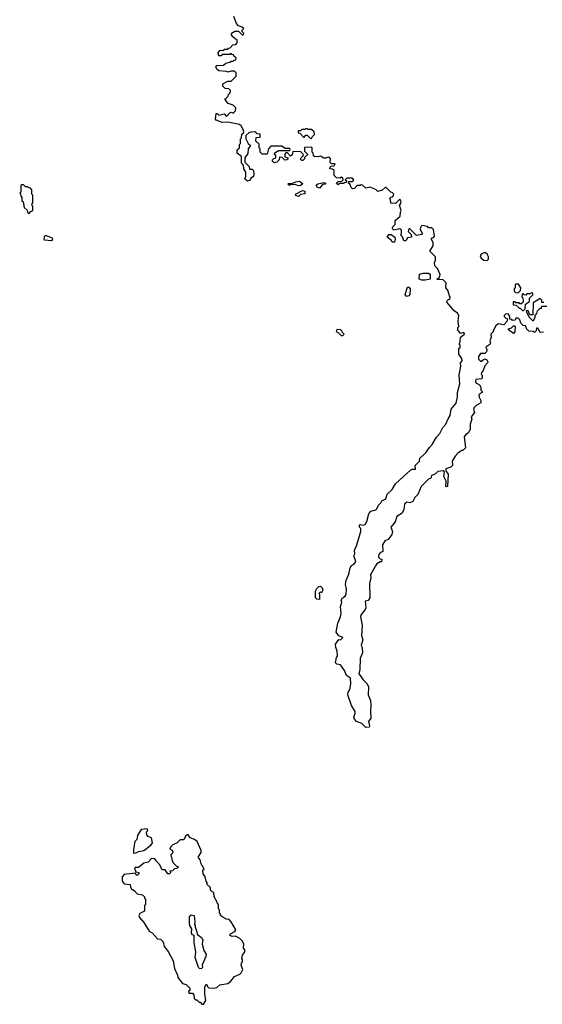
# Model space of a CAD drawing. Extents: x 2789571 to 2951634, y 860514 to 1033803.
# Tile 36 of 102: x 2853670 to 2858405, y 977080 to 986006. Entities that reach past the tile are written whole.
import ezdxf

# ---------------------------------------------------------------- set-up
doc = ezdxf.new("R2010")
doc.units = 0

msp = doc.modelspace()

# ---------------------------------------------------------------- linework, layer by layer
at = {"layer": '0CON05XD'}
for points in [[(2857310, 984135), (2857300, 984125), (2857297.5, 984105), (2857320, 984065), (2857315, 984060), (2857265, 984050), (2857205, 984110), (2857195, 984110), (2857190, 984085), (2857218.3, 984058.3), (2857220, 984035), (2857185, 984030), (2857168.3, 984001.7), (2857151.7, 984001.7), (2857137, 984037), (2857120, 984055), (2857130, 984065), (2857128.3, 984098.3), (2857115, 984110), (2857058.3, 984098.3), (2857047.5, 984115), (2857047.5, 984125), (2857071.7, 984148.3), (2857073, 984187), (2857117.5, 984225), (2857120, 984265), (2857127.5, 984275), (2857110, 984325), (2857118.3, 984331.7), (2857127, 984357), (2857115, 984380), (2857075, 984340), (2857031.7, 984341.7), (2857030, 984375), (2857020, 984385), (2857031.7, 984398.3), (2857048.3, 984401.7), (2857058.3, 984411.7), (2857060, 984425), (2857045, 984440), (2857031.7, 984441.7), (2856990, 984485), (2856980, 984485), (2856955, 984460), (2856915, 984450), (2856900, 984465), (2856845, 984487.5), (2856805, 984477.5), (2856776.4, 984506.4), (2856765, 984510), (2856755, 984502.5), (2856728.3, 984501.7), (2856703.6, 984476.4), (2856685, 984473.3), (2856674.2, 984484.2), (2856663, 984513), (2856650, 984525), (2856651.7, 984538.3), (2856685, 984540), (2856698.3, 984551.7), (2856685, 984570), (2856635, 984570), (2856620, 984555), (2856630, 984545), (2856628.3, 984531.7), (2856611.7, 984528.3), (2856605, 984520), (2856565, 984520), (2856555, 984510), (2856541.7, 984528.3), (2856555, 984540), (2856588.3, 984541.7), (2856600, 984555), (2856598.3, 984568.3), (2856585, 984580), (2856575, 984570), (2856541.7, 984571.7), (2856520, 984595), (2856518.3, 984638.3), (2856505, 984650), (2856480, 984655), (2856481.7, 984668.3), (2856491.7, 984678.3), (2856518.3, 984681.7), (2856528.3, 984698.3), (2856495, 984700), (2856481.7, 984711.7), (2856487.5, 984745), (2856477, 984757), (2856465, 984760), (2856445, 984750), (2856425, 984750), (2856395, 984770), (2856375, 984762.5), (2856340, 984765), (2856331.7, 984771.7), (2856330, 984795), (2856320, 984805), (2856320, 984845), (2856315, 984850), (2856251.7, 984848.3), (2856250, 984815), (2856280, 984785), (2856251.7, 984758.3), (2856250, 984745), (2856235, 984730), (2856225, 984730), (2856210, 984745), (2856240, 984775), (2856238.3, 984788.3), (2856218.3, 984808.3), (2856145, 984810), (2856138.3, 984781.7), (2856125, 984770), (2856095, 984800), (2856081.7, 984798.3), (2856071.7, 984788.3), (2856071.7, 984761.7), (2856100, 984755), (2856098.3, 984741.7), (2856090, 984735), (2856073.6, 984733.6), (2856048.3, 984758.3), (2856025, 984760), (2856020, 984735), (2856000, 984715), (2855975, 984710), (2855960, 984725), (2855960, 984735), (2855971.7, 984748.3), (2855990, 984755), (2855990, 984775), (2855980, 984785), (2855981.7, 984798.3), (2856015, 984820), (2856115, 984820), (2856120, 984825), (2856118.3, 984838.3), (2856075, 984840), (2856045, 984860), (2855945, 984860), (2855923, 984837), (2855912.5, 984787.5), (2855868.3, 984788.3), (2855850, 984805), (2855850, 984835), (2855840, 984845), (2855838.3, 984878.3), (2855810, 984905), (2855811.7, 984938.3), (2855848.3, 984941.7), (2855848.3, 984968.3), (2855821.7, 984971.7), (2855805, 984990), (2855763, 984987), (2855745, 984980), (2855720, 984955), (2855720, 984925), (2855740, 984885), (2855760, 984865), (2855740, 984835), (2855737, 984793), (2855710, 984755), (2855710, 984715), (2855750, 984675), (2855751.7, 984651.7), (2855775, 984650), (2855788.3, 984638.3), (2855792.5, 984605), (2855787.5, 984585), (2855765, 984570), (2855755, 984547.5), (2855735, 984543.8), (2855717.5, 984555), (2855710, 984565), (2855720, 984585), (2855720, 984625), (2855700, 984655), (2855698.3, 984688.3), (2855680, 984705), (2855680, 984765), (2855640, 984795), (2855640, 984825), (2855660, 984845), (2855660, 984875), (2855670, 984885), (2855670, 984925), (2855680, 984935), (2855681.7, 984968.3), (2855700, 984985), (2855697.5, 985005), (2855677.5, 985045), (2855660, 985055), (2855555, 985077.5), (2855505, 985073.8), (2855450, 985095), (2855443.3, 985105), (2855450, 985155), (2855460, 985155), (2855475, 985140), (2855521.7, 985151.7), (2855545, 985130), (2855575, 985162.5), (2855585, 985167.5), (2855605, 985160), (2855625, 985180), (2855628.3, 985208.3), (2855605, 985230), (2855560, 985245), (2855530, 985285), (2855540, 985295), (2855558.3, 985311.7), (2855561.7, 985328.3), (2855578.3, 985341.7), (2855580, 985365), (2855565, 985380), (2855531.7, 985381.7), (2855510, 985405), (2855510, 985425), (2855555, 985450), (2855585, 985450), (2855630, 985495), (2855630, 985525), (2855615, 985540), (2855585, 985540), (2855555, 985530), (2855545, 985537.5), (2855475, 985542.5), (2855455, 985557.5), (2855447.5, 985575), (2855455, 985590), (2855516.4, 985593.6), (2855538.3, 985611.7), (2855575, 985620), (2855585, 985630), (2855605, 985630), (2855611.7, 985638.3), (2855628.3, 985641.7), (2855630, 985665), (2855611.7, 985671.7), (2855608.3, 985688.3), (2855591.7, 985691.7), (2855585, 985700), (2855575, 985690), (2855505, 985690), (2855495, 985680), (2855475, 985680), (2855467.5, 985705), (2855485, 985730), (2855511.7, 985728.3), (2855525, 985740), (2855555, 985740), (2855561.7, 985748.3), (2855578.3, 985751.7), (2855601.7, 985778.3), (2855628.3, 985781.7), (2855640, 985795), (2855640, 985825), (2855625, 985830), (2855600.7, 985850.7), (2855588.3, 985868.3), (2855590, 985885), (2855618.3, 985901.7), (2855651.7, 985901.7), (2855685, 985870), (2855695, 985870), (2855700, 985885), (2855680, 985905), (2855700, 985925), (2855687, 985937), (2855651.7, 985951.7), (2855633, 985973), (2855610, 986035)], [(2856315, 984930), (2856321.7, 984948.3), (2856340, 984965), (2856338.3, 984988.3), (2856315, 985010), (2856285, 985010), (2856278.3, 985018.3), (2856265, 985020), (2856255, 985010), (2856225, 985010), (2856215, 985000), (2856191.7, 984998.3), (2856191.7, 984981.7), (2856208.3, 984978.3), (2856241.7, 984941.7), (2856248.3, 984941.7), (2856261.7, 984958.3), (2856275, 984960), (2856301.7, 984931.7), (2856315, 984930)], [(2853755, 984250), (2853771.7, 984268.3), (2853790, 984275), (2853790, 984315), (2853780, 984325), (2853781.7, 984338.3), (2853790, 984345), (2853790, 984415), (2853780, 984425), (2853780, 984465), (2853768.3, 984478.3), (2853751.7, 984481.7), (2853745, 984490), (2853721.7, 984491.7), (2853705, 984510), (2853685, 984510), (2853680, 984505), (2853680, 984445), (2853670, 984435), (2853678.3, 984428.3), (2853680, 984405), (2853690, 984395), (2853690, 984365), (2853700, 984355), (2853710, 984305), (2853738.3, 984278.3), (2853741.7, 984261.7), (2853755, 984250)], [(2856195, 984500), (2856165, 984513.3), (2856125, 984510), (2856115, 984503.3), (2856100, 984515), (2856105, 984520), (2856135, 984520), (2856173, 984537), (2856205, 984542.5), (2856231.7, 984521.7), (2856229.3, 984510.7), (2856215, 984502.5), (2856195, 984500)], [(2856385, 984480), (2856367.5, 984485), (2856357.5, 984505), (2856370.7, 984519.3), (2856425, 984530), (2856440, 984525), (2856440, 984515), (2856415, 984512.5), (2856385, 984480)], [(2856195, 984402.5), (2856171.7, 984411.7), (2856170, 984425), (2856233.6, 984456.4), (2856253, 984453), (2856253, 984427), (2856215, 984420), (2856195, 984402.5)], [(2858415, 983172.5), (2858385, 983170), (2858365, 983210), (2858351.7, 983208.3), (2858350, 983185), (2858335, 983170), (2858325, 983180), (2858283, 983183), (2858263, 983203), (2858255, 983230), (2858233, 983233), (2858210, 983255), (2858200, 983285), (2858185, 983300), (2858165, 983300), (2858158.3, 983281.7), (2858135, 983280), (2858128.3, 983288.3), (2858111.7, 983291.7), (2858110, 983315), (2858095, 983340), (2858073, 983337), (2858060, 983325), (2858060, 983315), (2858075, 983300), (2858090, 983295), (2858085, 983270), (2858055, 983240), (2858005, 983250), (2857985, 983230), (2857960, 983185), (2857960, 983175), (2857940, 983155), (2857941.7, 983128.3), (2857930, 983095), (2857937, 983073), (2857929.3, 983060.7), (2857893, 983037), (2857902.5, 983015), (2857900, 982995), (2857885, 982980), (2857845, 982980), (2857828.3, 982951.7), (2857828.3, 982928.3), (2857845, 982910), (2857855, 982910), (2857875, 982930), (2857885, 982932.5), (2857903, 982923), (2857912.5, 982905), (2857910, 982895), (2857883, 982867), (2857870, 982825), (2857853, 982807), (2857852.5, 982792.5), (2857860, 982785), (2857860, 982755), (2857855, 982750), (2857802.5, 982745), (2857800, 982725), (2857805, 982712.5), (2857815, 982707.5), (2857837.5, 982695), (2857847.5, 982675), (2857848.3, 982648.3), (2857860, 982635), (2857860, 982625), (2857841.7, 982618.3), (2857830, 982605), (2857833, 982583), (2857847.5, 982555), (2857847, 982533), (2857805, 982510), (2857788.3, 982491.7), (2857782.5, 982475), (2857790, 982445), (2857760, 982405), (2857767.5, 982385), (2857751.7, 982338.3), (2857752.5, 982295), (2857735, 982260), (2857713.6, 982246.4), (2857697.5, 982225), (2857710, 982125), (2857685, 982100), (2857675, 982100), (2857640, 982075), (2857615, 982050), (2857587.5, 982005), (2857590, 981965), (2857575, 981950), (2857530, 981935), (2857530, 981915), (2857552.5, 981885), (2857547, 981773), (2857535, 981770), (2857530, 981775), (2857533, 981823), (2857513.3, 981865), (2857518.3, 981908.3), (2857507.5, 981917.5), (2857458.3, 981911.7), (2857427, 981883), (2857400, 981875), (2857395, 981850), (2857375, 981840), (2857307, 981773), (2857277, 981703), (2857250, 981675), (2857233, 981637), (2857205, 981627.5), (2857178.3, 981631.7), (2857157, 981613), (2857150, 981565), (2857136.1, 981533.9), (2857087, 981503), (2857073.3, 981455), (2857032.5, 981405), (2857046.7, 981365), (2857040.7, 981339.3), (2857010, 981295), (2856977, 981283), (2856957.5, 981245), (2856960, 981185), (2856940, 981175), (2856923, 981157), (2856920, 981145), (2856920, 981135), (2856935, 981120), (2856950, 981115), (2856948.3, 981091.7), (2856935, 981090), (2856907, 981073), (2856893.6, 981056.4), (2856847.5, 980975), (2856852.5, 980945), (2856840, 980895), (2856842.5, 980765), (2856828.3, 980741.7), (2856800, 980735), (2856806.7, 980675), (2856800.7, 980659.3), (2856763.3, 980615), (2856756.7, 980595), (2856772.5, 980515), (2856767.5, 980425), (2856777.5, 980385), (2856762.5, 980335), (2856771.7, 980311.7), (2856776.7, 980265), (2856753.8, 980216.2), (2856752.5, 980115), (2856742.5, 980075), (2856765, 980050), (2856780.7, 980020.7), (2856817.5, 979985), (2856829.3, 979959.3), (2856827.5, 979885), (2856847.5, 979835), (2856852.5, 979785), (2856847.5, 979745), (2856852.5, 979675), (2856830, 979645), (2856840, 979605), (2856837, 979593), (2856805, 979590), (2856770, 979625), (2856723, 979643), (2856702.5, 979665), (2856697.5, 979685), (2856710, 979715), (2856710, 979735), (2856675, 979790), (2856642.9, 979885), (2856645, 979910), (2856660, 979935), (2856670, 979985), (2856667, 980037), (2856631.7, 980061.7), (2856612.5, 980105), (2856576.4, 980156.4), (2856543, 980163), (2856530, 980175), (2856540, 980225), (2856550, 980235), (2856547.5, 980285), (2856533.6, 980313.6), (2856532.5, 980345), (2856563, 980387), (2856577, 980383), (2856597.5, 980405), (2856560.7, 980420.7), (2856537.5, 980455), (2856552.5, 980535), (2856576.4, 980593.6), (2856583, 980627), (2856577.5, 980685), (2856590, 980725), (2856582.5, 980745), (2856593.6, 980766.4), (2856619.3, 980780.7), (2856627.5, 980795), (2856630, 980845), (2856622.5, 980885), (2856627.5, 980925), (2856651.7, 980978.3), (2856664.1, 981035.9), (2856675, 981056.7), (2856704.2, 981075.8), (2856716.7, 981095), (2856697.5, 981145), (2856707.5, 981165), (2856703.6, 981196.4), (2856721.2, 981235), (2856760, 981365), (2856760, 981395), (2856750, 981405), (2856750, 981425), (2856755, 981430), (2856785, 981422.5), (2856799.3, 981430.7), (2856813.9, 981456.1), (2856833.3, 981525), (2856850.7, 981549.3), (2856896.2, 981563.8), (2856905, 981572.5), (2856921.2, 981605), (2856942.5, 981625), (2856952.5, 981645), (2856986, 981664), (2857000, 981705), (2857043.9, 981746.1), (2857075, 981797.5), (2857212.5, 981925), (2857225, 981932.5), (2857255, 981930), (2857252.5, 981965), (2857292.5, 982005), (2857295, 982030), (2857346.7, 982075), (2857381.7, 982128.3), (2857406.1, 982153.9), (2857445, 982222.5), (2857476.1, 982253.9), (2857505, 982310), (2857530.7, 982339.3), (2857551.2, 982388.8), (2857571.7, 982418.3), (2857580, 982475), (2857625, 982530), (2857637, 982587), (2857637.5, 982625), (2857656.7, 982705), (2857652.5, 982785), (2857666.7, 982865), (2857662.5, 982895), (2857680, 982915), (2857676.1, 982936.1), (2857650, 982975), (2857650, 983025), (2857660, 983035), (2857660, 983055), (2857652.5, 983065), (2857660, 983085), (2857663, 983127), (2857700, 983155), (2857695, 983170), (2857665, 983160), (2857640, 983195), (2857640, 983215), (2857647.5, 983225), (2857642.5, 983275), (2857647.5, 983325), (2857637.5, 983345), (2857607, 983367), (2857540, 983445), (2857541.7, 983458.3), (2857555, 983470), (2857568.3, 983471.7), (2857570, 983495), (2857563, 983503), (2857550, 983555), (2857530, 983575), (2857535, 983620), (2857507, 983647), (2857455, 983650), (2857450, 983655), (2857475, 983670), (2857480, 983695), (2857455, 983750), (2857430, 983775), (2857427.5, 983805), (2857437.5, 983825), (2857437.5, 983855), (2857390, 983905), (2857390, 983915), (2857417.5, 983955), (2857417.5, 983987.5), (2857400, 984015), (2857400, 984025), (2857418.3, 984031.7), (2857427, 984043), (2857420, 984105), (2857405, 984120), (2857375, 984120), (2857365, 984130), (2857335, 984137.5), (2857315, 984140), (2857310, 984135)], [(2853955, 984004), (2853970, 984015), (2853967, 984027), (2853905, 984050), (2853891.7, 984038.3), (2853890, 984015), (2853895, 984010), (2853955, 984004)], [(2857065, 983990), (2857045, 983990), (2857040, 984005), (2857000, 984035), (2857015, 984060), (2857035, 984060), (2857070, 984035), (2857072.5, 984015), (2857065, 983990)], [(2857905, 983823.3), (2857917.5, 983835), (2857917.5, 983855), (2857905, 983880), (2857891.7, 983891.7), (2857875, 983892.5), (2857850.7, 983879.3), (2857842.5, 983865), (2857852.5, 983845), (2857875, 983826.7), (2857905, 983823.3)], [(2857345, 983643.8), (2857313.9, 983643.9), (2857290, 983655), (2857291.7, 983698.3), (2857325, 983707.5), (2857375, 983707.5), (2857390, 983700), (2857390, 983655), (2857345, 983643.8)], [(2858185, 983530), (2858208.3, 983551.7), (2858210, 983575), (2858188.3, 983608.3), (2858165, 983610), (2858160, 983605), (2858160, 983575), (2858150, 983565), (2858150, 983545), (2858163, 983533), (2858185, 983530)], [(2857175, 983497.5), (2857162.5, 983515), (2857185, 983580), (2857195, 983580), (2857206.7, 983565), (2857203.3, 983515), (2857195, 983503.3), (2857175, 983497.5)], [(2858235, 983370), (2858250, 983385), (2858251.7, 983428.3), (2858288.3, 983451.7), (2858288.3, 983481.7), (2858318.3, 983511.7), (2858318.3, 983528.3), (2858305, 983530), (2858295, 983520), (2858265, 983520), (2858255, 983510), (2858241.7, 983511.7), (2858235, 983520), (2858221.7, 983518.3), (2858220, 983495), (2858230, 983485), (2858232.5, 983455), (2858228.3, 983441.7), (2858215, 983430), (2858201.7, 983431.7), (2858195, 983440), (2858165, 983440), (2858155, 983450), (2858141.7, 983448.3), (2858140, 983420), (2858168.3, 983418.3), (2858195, 983390), (2858205, 983390), (2858225, 983370), (2858235, 983370)], [(2858418.3, 983441.7), (2858401.7, 983441.7), (2858400, 983465), (2858385, 983480), (2858321.7, 983438.3), (2858318.3, 983331.7), (2858291.7, 983331.7), (2858278.3, 983368.3), (2858265, 983370), (2858260, 983365), (2858281.7, 983311.7), (2858315, 983280), (2858325, 983280), (2858340, 983305), (2858340, 983325), (2858357, 983343), (2858363, 983367), (2858385, 983390), (2858398.3, 983391.7), (2858401.7, 983408.3), (2858445, 983410)], [(2858145, 983160), (2858110, 983185), (2858100, 983195), (2858100, 983205), (2858127, 983213), (2858145, 983230), (2858155, 983230), (2858160, 983225), (2858157.5, 983175), (2858145, 983160)], [(2856595, 983140), (2856585, 983140), (2856560, 983165), (2856540, 983175), (2856545, 983200), (2856577, 983197), (2856585, 983190), (2856590, 983175), (2856610, 983155), (2856595, 983140)], [(2856385, 980750), (2856363, 980753), (2856350, 980765), (2856350, 980825), (2856361.7, 980848.3), (2856381.7, 980868.3), (2856395, 980870), (2856410, 980855), (2856417.5, 980835), (2856405, 980810), (2856395, 980820), (2856380, 980805), (2856387.5, 980797.5), (2856385, 980750)], [(2855335, 977080), (2855356.7, 977115), (2855346.2, 977175), (2855347.5, 977235), (2855355, 977260), (2855365, 977260), (2855370, 977245), (2855385, 977230), (2855435, 977227.5), (2855457, 977233), (2855483, 977257), (2855555, 977270), (2855581.7, 977288.3), (2855617, 977333), (2855665, 977352.5), (2855677.5, 977365), (2855692.5, 977395), (2855677.5, 977435), (2855678.3, 977451.7), (2855690, 977465), (2855690, 977485), (2855682.5, 977495), (2855690, 977525), (2855710, 977555), (2855710, 977575), (2855698.3, 977588.3), (2855699.3, 977629.3), (2855686.1, 977656.1), (2855665, 977677.5), (2855625, 977697.5), (2855595, 977693.3), (2855573.6, 977703.6), (2855580.7, 977719.3), (2855619.3, 977740.7), (2855627.5, 977755), (2855587, 977827), (2855568.3, 977848.3), (2855543, 977853), (2855505, 977872.5), (2855490, 977885), (2855488.3, 977898.3), (2855480, 977905), (2855480, 977935), (2855470, 977945), (2855470, 977985), (2855461.7, 977991.7), (2855460, 978005), (2855433, 978053), (2855430, 978095), (2855415, 978100), (2855400, 978115), (2855398.3, 978138.3), (2855370, 978165), (2855370, 978185), (2855360, 978195), (2855350, 978235), (2855333, 978263), (2855330, 978295), (2855340, 978305), (2855313, 978353), (2855305, 978390), (2855287.5, 978415), (2855313.3, 978455), (2855313.8, 978475), (2855276.7, 978555), (2855255, 978573.3), (2855215, 978590), (2855195, 978617.5), (2855185, 978616.7), (2855172.5, 978605), (2855158.3, 978571.7), (2855125, 978570), (2855096.1, 978543.9), (2855057.5, 978525), (2855037.5, 978505), (2855030, 978485), (2855045, 978480), (2855057.5, 978465), (2855055, 978450), (2855040, 978435), (2855050, 978385), (2855061.7, 978361.7), (2855091.7, 978331.7), (2855110, 978325), (2855095, 978310), (2855071.7, 978308.3), (2855055, 978290), (2855031.7, 978288.3), (2855040, 978275), (2855028.3, 978261.7), (2855011.7, 978261.7), (2854988.3, 978298.3), (2854965, 978300), (2854955, 978310), (2854940, 978345), (2854905, 978380), (2854895, 978400), (2854865, 978402.5), (2854835, 978370), (2854795, 978360), (2854745, 978320), (2854715, 978320), (2854710, 978315), (2854721.7, 978281.7), (2854750, 978275), (2854748.3, 978261.7), (2854738.3, 978251.7), (2854731.7, 978251.7), (2854715, 978270), (2854615, 978257.5), (2854597.5, 978235), (2854597, 978197), (2854615, 978172.5), (2854670, 978165), (2854673, 978143), (2854685, 978120), (2854695, 978120), (2854709.3, 978109.3), (2854735, 978082.5), (2854781.7, 978071.7), (2854800, 978055), (2854801.7, 978041.7), (2854810, 978035), (2854810, 977985), (2854800, 977975), (2854800, 977925), (2854757, 977903), (2854750, 977885), (2854756.4, 977866.4), (2854795, 977822.5), (2854844.1, 977744.1), (2854869.3, 977729.3), (2854920, 977675), (2854945, 977670), (2854970, 977645), (2854980, 977605), (2855015, 977560), (2855060, 977475), (2855072.5, 977405), (2855100, 977345), (2855103, 977323), (2855145, 977270), (2855178.3, 977258.3), (2855210, 977225), (2855210, 977205), (2855200, 977195), (2855201.7, 977181.7), (2855235, 977180), (2855247, 977167), (2855251.7, 977131.7), (2855261.7, 977121.7), (2855275, 977120), (2855295, 977100), (2855305, 977100), (2855321.7, 977081.7), (2855335, 977080)], [(2854701.7, 978451.7), (2854725, 978453.8), (2854745.9, 978464.1), (2854795, 978474), (2854858.3, 978521.7), (2854873.8, 978545), (2854865, 978590), (2854835, 978602.5), (2854822.5, 978615), (2854820, 978645), (2854830, 978655), (2854825, 978670), (2854770, 978665), (2854738.3, 978611.7), (2854730, 978575), (2854712.5, 978555), (2854700, 978485), (2854701.7, 978451.7)], [(2855315, 977402.5), (2855300, 977405), (2855290, 977415), (2855260, 977505), (2855266.7, 977555), (2855249.3, 977639.3), (2855250, 977705), (2855235, 977710), (2855227.5, 977725), (2855230, 977765), (2855210, 977795), (2855207.5, 977815), (2855208.3, 977871.7), (2855225, 977890), (2855250, 977885), (2855257.5, 977825), (2855252.5, 977805), (2855260, 977795), (2855260, 977775), (2855267, 977767), (2855281.7, 977711.7), (2855316.4, 977686.4), (2855330, 977665), (2855322.5, 977625), (2855338.3, 977568.3), (2855360, 977535), (2855357, 977513), (2855323, 977437), (2855327, 977413), (2855315, 977402.5)]]:
    msp.add_lwpolyline(points, dxfattribs=at)

doc.saveas('drawing.dxf')
